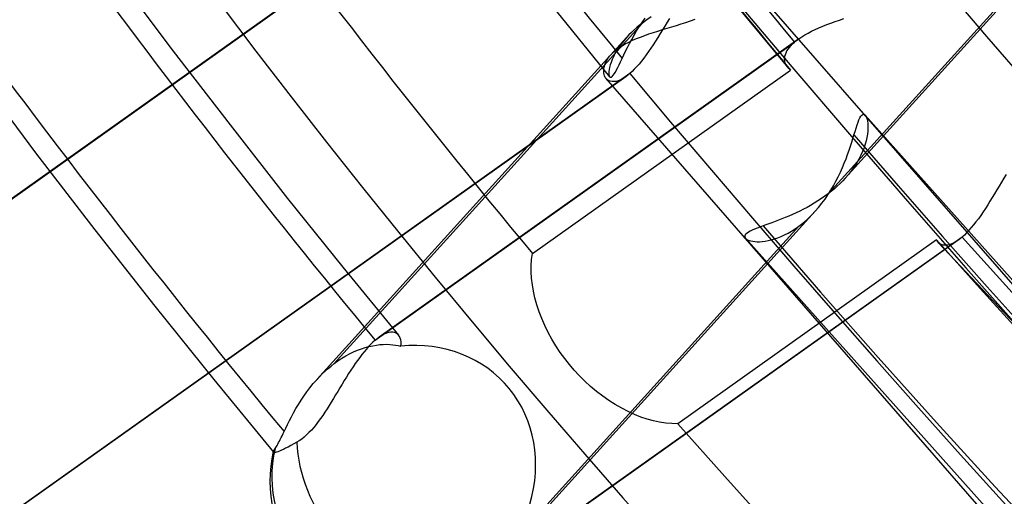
# Model space of a CAD drawing. Header units: millimetres. Extents: x -163 to 160, y -206 to 203.
# Tile 30 of 97: x -18.44 to -11.13, y -12.83 to -9.29. Entities that reach past the tile are written whole.
import ezdxf

# ---------------------------------------------------------------- set-up
doc = ezdxf.new("R2010")
doc.units = ezdxf.units.MM
doc.layers.add('MAIN-1', color=7, linetype='Continuous')
doc.layers.add('MAIN-2', color=7, linetype='Continuous')

msp = doc.modelspace()

# ---------------------------------------------------------------- linework, layer by layer
at = {"layer": 'MAIN-1'}
for centre, major_axis, start_param, end_param in [((-0.5, -0.433), (86.4143, -99.7826), 0.713724, 3.388402), ((-27, -23.3827), (-83.7957, 96.7589), -3.141592, -0.857072), ((-27, -23.3827), (83.141, -96.003), 0, 2.284521), ((-18.95, -16.4112), (-20.7853, 24.0007), -2.427868, -0.857072), ((-19.2, -16.6277), (18.7067, -21.6007), 0.713724, 3.141578), ((-19.2, -16.6277), (-20.4579, 23.6228), 2.667559, 5.426113), ((-23.5, -20.3516), (-18.7067, 21.6007), -2.427868, -0.857072), ((-24, -20.7846), (-18.0521, 20.8447), 2.284521, 5.426113)]:
    msp.add_ellipse(centre, major_axis=major_axis, ratio=0.75, start_param=start_param, end_param=end_param, dxfattribs=at)
at = {"layer": 'MAIN-2'}
for p, q in [((-12.3162, -10.4656), (-10.026, -7.9336)), ((-12.4409, -10.58), (-10.1482, -8.0453)), ((-20.4147, -11.9779), (-15.1248, -8.215)), ((-15.0919, -8.1893), (-20.3852, -11.9546)), ((-13.0887, -8.9444), (-10.283, -12.1633)), ((-17.6968, -8.9989), (-17.3046, -9.5214)), ((-13.1647, -9.1312), (-12.7428, -9.6429)), ((-14.4999, -9.1785), (-14.0647, -9.7125)), ((-13.8237, -9.3087), (-13.8014, -9.2772)), ((-13.7557, -9.2677), (-13.7891, -9.2898)), ((-13.6204, -9.2781), (-13.6375, -9.3067)), ((-12.3583, -9.2909), (-12.3261, -9.2803)), ((-13.821, -9.3127), (-16.1098, -11.8431)), ((-13.864, -9.3472), (-13.8842, -9.3649)), ((-13.8644, -9.3717), (-13.8447, -9.3402)), ((-13.8429, -9.3298), (-13.864, -9.3472)), ((-13.8447, -9.3402), (-13.8237, -9.3087)), ((-13.821, -9.3127), (-13.8429, -9.3298)), ((-13.7891, -9.2898), (-13.821, -9.3127)), ((-13.673, -9.3621), (-13.6387, -9.3515)), ((-13.6547, -9.3352), (-13.6719, -9.3636)), ((-13.6375, -9.3067), (-13.6547, -9.3352)), ((-13.6387, -9.3515), (-13.604, -9.3408)), ((-13.604, -9.3408), (-13.5691, -9.33)), ((-13.5691, -9.33), (-13.5342, -9.319)), ((-13.5342, -9.319), (-13.4993, -9.3078)), ((-13.4993, -9.3078), (-13.4647, -9.2963)), ((-13.4647, -9.2963), (-13.4307, -9.2845)), ((-12.539, -9.3612), (-12.5109, -9.3486)), ((-12.5109, -9.3486), (-12.4819, -9.3364)), ((-12.4819, -9.3364), (-12.452, -9.3246)), ((-12.452, -9.3246), (-12.4214, -9.3131)), ((-12.4214, -9.3131), (-12.3901, -9.3018)), ((-12.3901, -9.3018), (-12.3583, -9.2909)), ((-16.2388, -11.9624), (-13.9384, -9.4192)), ((-12.6597, -9.4295), (-15.7768, -11.6467)), ((-13.9387, -9.4195), (-13.96, -9.4442)), ((-13.9216, -9.4012), (-13.9387, -9.4195)), ((-13.9034, -9.383), (-13.9216, -9.4012)), ((-13.8842, -9.3649), (-13.9034, -9.383)), ((-13.9004, -9.434), (-13.883, -9.4031)), ((-13.8943, -9.4412), (-13.8653, -9.4287)), ((-13.883, -9.4031), (-13.8644, -9.3717)), ((-13.8653, -9.4287), (-13.8353, -9.4168)), ((-13.8353, -9.4168), (-13.8042, -9.4053)), ((-13.8042, -9.4053), (-13.7725, -9.3942)), ((-13.7725, -9.3942), (-13.74, -9.3833)), ((-13.74, -9.3833), (-13.7068, -9.3727)), ((-13.7064, -9.4196), (-13.7237, -9.447)), ((-13.7068, -9.3727), (-13.673, -9.3621)), ((-13.6891, -9.3918), (-13.7064, -9.4196)), ((-13.6719, -9.3636), (-13.6891, -9.3918)), ((-12.6653, -9.4335), (-12.6594, -9.4293)), ((-12.6594, -9.4293), (-12.6384, -9.4151)), ((-12.6384, -9.4151), (-12.6158, -9.4012)), ((-12.6158, -9.4012), (-12.5916, -9.3875)), ((-12.5916, -9.3875), (-12.5659, -9.3742)), ((-12.5659, -9.3742), (-12.539, -9.3612)), ((-15.8062, -11.67), (-12.6926, -9.4552)), ((-14.0156, -9.5119), (-13.9951, -9.4968)), ((-13.9965, -9.4929), (-14.0119, -9.5168)), ((-13.9792, -9.4687), (-13.9965, -9.4929)), ((-13.9951, -9.4968), (-13.9727, -9.4821)), ((-13.96, -9.4442), (-13.9792, -9.4687)), ((-13.9727, -9.4821), (-13.9483, -9.4679)), ((-13.9483, -9.4679), (-13.9221, -9.4542)), ((-13.946, -9.5224), (-13.9318, -9.4938)), ((-13.9318, -9.4938), (-13.9166, -9.4643)), ((-13.9221, -9.4542), (-13.8943, -9.4412)), ((-13.9166, -9.4643), (-13.9004, -9.434)), ((-13.7586, -9.5001), (-13.7761, -9.5255)), ((-13.7411, -9.4739), (-13.7586, -9.5001)), ((-13.7237, -9.447), (-13.7411, -9.4739)), ((-12.7402, -9.5073), (-12.7306, -9.4943)), ((-12.7306, -9.4943), (-12.7195, -9.4812)), ((-12.7195, -9.4812), (-12.7068, -9.4682)), ((-12.7068, -9.4682), (-12.6926, -9.4552)), ((-12.6926, -9.4552), (-12.6875, -9.4508)), ((-12.6875, -9.4508), (-12.6822, -9.4465)), ((-12.6822, -9.4465), (-12.6767, -9.4421)), ((-12.6767, -9.4421), (-12.6711, -9.4378)), ((-12.6711, -9.4378), (-12.6653, -9.4335)), ((-17.3046, -9.5214), (-16.8831, -10.0703)), ((-14.0772, -9.5764), (-14.065, -9.56)), ((-14.065, -9.56), (-14.0507, -9.5436)), ((-14.0507, -9.5436), (-14.0342, -9.5275)), ((-14.0368, -9.5627), (-14.0465, -9.5844)), ((-14.0253, -9.5401), (-14.0368, -9.5627)), ((-14.0342, -9.5275), (-14.0156, -9.5119)), ((-14.0119, -9.5168), (-14.0253, -9.5401)), ((-13.9832, -9.6), (-13.9717, -9.5758)), ((-13.9717, -9.5758), (-13.9593, -9.5498)), ((-13.9593, -9.5498), (-13.946, -9.5224)), ((-13.8114, -9.5737), (-13.829, -9.5961)), ((-13.7938, -9.5501), (-13.8114, -9.5737)), ((-13.7761, -9.5255), (-13.7938, -9.5501)), ((-12.7658, -9.5819), (-12.7652, -9.5701)), ((-12.7652, -9.5701), (-12.7632, -9.558)), ((-12.7632, -9.558), (-12.7598, -9.5456)), ((-12.7598, -9.5456), (-12.7548, -9.533)), ((-12.7548, -9.533), (-12.7483, -9.5202)), ((-12.7483, -9.5202), (-12.7402, -9.5073)), ((-14.1081, -9.6543), (-14.1056, -9.6396)), ((-14.1056, -9.6396), (-14.1013, -9.6243)), ((-14.1013, -9.6243), (-14.0952, -9.6086)), ((-14.0952, -9.6086), (-14.0872, -9.5926)), ((-14.0872, -9.5926), (-14.0772, -9.5764)), ((-14.0655, -9.6424), (-14.0686, -9.6588)), ((-14.0608, -9.6244), (-14.0655, -9.6424)), ((-14.0545, -9.605), (-14.0608, -9.6244)), ((-14.0465, -9.5844), (-14.0545, -9.605)), ((-14.0133, -9.6613), (-14.0039, -9.6429)), ((-14.0039, -9.6429), (-13.9939, -9.6224)), ((-13.9939, -9.6224), (-13.9832, -9.6)), ((-13.8641, -9.6373), (-13.8815, -9.6557)), ((-13.8466, -9.6174), (-13.8641, -9.6373)), ((-13.829, -9.5961), (-13.8466, -9.6174)), ((-12.765, -9.5934), (-12.7658, -9.5819)), ((-12.7629, -9.6044), (-12.765, -9.5934)), ((-12.7595, -9.615), (-12.7629, -9.6044)), ((-12.7548, -9.6251), (-12.7595, -9.615)), ((-12.749, -9.6347), (-12.7548, -9.6251)), ((-12.7421, -9.6438), (-12.749, -9.6347)), ((-12.7392, -9.6471), (-12.7421, -9.6438)), ((-12.7362, -9.6502), (-12.7392, -9.6471)), ((-13.945, -9.7113), (-19.2426, -13.4796)), ((-13.9155, -9.688), (-19.2096, -13.4538)), ((-18.7442, -9.7186), (-18.3262, -10.276)), ((-14.6383, -11.0246), (-12.7227, -9.662)), ((-14.109, -9.6684), (-14.1081, -9.6543)), ((-14.1083, -9.6818), (-14.109, -9.6684)), ((-14.1061, -9.6944), (-14.1083, -9.6818)), ((-14.1024, -9.706), (-14.1061, -9.6944)), ((-14.0973, -9.7164), (-14.1024, -9.706)), ((-14.0909, -9.7256), (-14.0973, -9.7164)), ((-14.0704, -9.6736), (-14.0709, -9.6865)), ((-14.0709, -9.6865), (-14.0701, -9.6973)), ((-14.0686, -9.6588), (-14.0704, -9.6736)), ((-14.0701, -9.6973), (-14.0681, -9.7058)), ((-14.0681, -9.7058), (-14.0651, -9.7119)), ((-14.0651, -9.7119), (-14.0612, -9.7153)), ((-14.0612, -9.7153), (-14.0565, -9.716)), ((-14.0565, -9.716), (-14.051, -9.7139)), ((-14.051, -9.7139), (-14.0448, -9.709)), ((-14.0448, -9.709), (-14.0379, -9.7013)), ((-14.0379, -9.7013), (-14.0303, -9.6906)), ((-14.0303, -9.6906), (-14.0221, -9.6772)), ((-14.0221, -9.6772), (-14.0133, -9.6613)), ((-13.9452, -9.7114), (-13.9644, -9.724)), ((-13.9404, -9.7079), (-13.9452, -9.7114)), ((-13.9355, -9.7043), (-13.9404, -9.7079)), ((-13.9305, -9.7004), (-13.9355, -9.7043)), ((-13.9256, -9.6964), (-13.9305, -9.7004)), ((-13.9206, -9.6923), (-13.9256, -9.6964)), ((-13.9155, -9.688), (-13.9206, -9.6923)), ((-13.8986, -9.6727), (-13.9155, -9.688)), ((-13.8815, -9.6557), (-13.8986, -9.6727)), ((-12.733, -9.6533), (-12.7362, -9.6502)), ((-12.7297, -9.6563), (-12.733, -9.6533)), ((-12.7262, -9.6592), (-12.7297, -9.6563)), ((-12.7227, -9.662), (-12.7262, -9.6592)), ((-14.0919, -9.7244), (-11.3417, -12.8864)), ((-14.0821, -9.7343), (-14.0909, -9.7256)), ((-14.0717, -9.7411), (-14.0821, -9.7343)), ((-14.06, -9.7458), (-14.0717, -9.7411)), ((-14.0469, -9.7482), (-14.06, -9.7458)), ((-14.0325, -9.7484), (-14.0469, -9.7482)), ((-14.0169, -9.7461), (-14.0325, -9.7484)), ((-14.0003, -9.7413), (-14.0169, -9.7461)), ((-13.9827, -9.7339), (-14.0003, -9.7413)), ((-13.9644, -9.724), (-13.9827, -9.7339)), ((-12.2065, -10.0168), (-12.1995, -10.0052)), ((-12.1995, -10.0052), (-12.1927, -9.997)), ((-12.1927, -9.997), (-12.1859, -9.9922)), ((-12.1859, -9.9922), (-12.1794, -9.9909)), ((-12.1794, -9.9909), (-12.173, -9.9929)), ((-12.173, -9.9929), (-12.167, -9.9981)), ((-12.167, -9.998), (-10.2576, -12.1407)), ((-12.167, -9.9981), (-12.1619, -10.0057)), ((-12.1619, -10.0057), (-12.1573, -10.0156)), ((-16.8831, -10.0703), (-16.4557, -10.6153)), ((-12.2351, -10.0928), (-12.2277, -10.07)), ((-12.2277, -10.07), (-12.2206, -10.0496)), ((-12.2206, -10.0496), (-12.2135, -10.0318)), ((-12.2135, -10.0318), (-12.2065, -10.0168)), ((-12.1573, -10.0156), (-12.1535, -10.0277)), ((-12.1535, -10.0277), (-12.1504, -10.0417)), ((-12.1504, -10.0417), (-12.1482, -10.0577)), ((-12.1482, -10.0577), (-12.1469, -10.0755)), ((-12.1469, -10.0755), (-12.1468, -10.0951)), ((-12.2588, -10.1704), (-12.2509, -10.1442)), ((-12.2509, -10.1442), (-12.2428, -10.1175)), ((-12.2428, -10.1175), (-12.2351, -10.0928)), ((-12.1504, -10.1387), (-12.1544, -10.1625)), ((-12.1479, -10.1161), (-12.1504, -10.1387)), ((-12.1468, -10.0951), (-12.1479, -10.1161)), ((-12.2867, -10.2574), (-12.2767, -10.2272)), ((-12.2767, -10.2272), (-12.2674, -10.1981)), ((-12.2674, -10.1981), (-12.2588, -10.1704)), ((-12.1672, -10.2134), (-12.1762, -10.24)), ((-12.16, -10.1875), (-12.1672, -10.2134)), ((-12.1544, -10.1625), (-12.16, -10.1875)), ((-18.3262, -10.276), (-17.8865, -10.849)), ((-12.3095, -10.3208), (-12.2976, -10.2887)), ((-12.2976, -10.2887), (-12.2867, -10.2574)), ((-12.1996, -10.2952), (-12.2141, -10.3234)), ((-12.1869, -10.2673), (-12.1996, -10.2952)), ((-12.1762, -10.24), (-12.1869, -10.2673)), ((-12.3363, -10.3871), (-12.3223, -10.3537)), ((-12.3223, -10.3537), (-12.3095, -10.3208)), ((-12.2306, -10.3519), (-12.2491, -10.3805)), ((-12.2141, -10.3234), (-12.2306, -10.3519)), ((-12.3674, -10.4547), (-12.3513, -10.4208)), ((-12.3513, -10.4208), (-12.3363, -10.3871)), ((-12.2916, -10.4371), (-12.3156, -10.4649)), ((-12.2694, -10.4089), (-12.2916, -10.4371)), ((-12.2491, -10.3805), (-12.2694, -10.4089)), ((-11.1214, -10.4383), (-11.1386, -10.4666)), ((-12.4229, -10.5556), (-12.4032, -10.5222)), ((-12.4032, -10.5222), (-12.3847, -10.4885)), ((-12.3749, -10.5246), (-12.3963, -10.5436)), ((-12.3847, -10.4885), (-12.3674, -10.4547)), ((-12.3543, -10.5051), (-12.3749, -10.5246)), ((-12.3345, -10.4851), (-12.3543, -10.5051)), ((-12.3156, -10.4649), (-12.3345, -10.4851)), ((-11.1727, -10.5237), (-11.1897, -10.5522)), ((-11.1557, -10.4951), (-11.1727, -10.5237)), ((-11.1386, -10.4666), (-11.1557, -10.4951)), ((-12.4662, -10.5989), (-12.492, -10.6171)), ((-12.4409, -10.58), (-12.4662, -10.5989)), ((-12.4658, -10.6206), (-12.4438, -10.5885)), ((-12.4438, -10.5885), (-12.4229, -10.5556)), ((-12.4183, -10.5621), (-12.4409, -10.58)), ((-12.3963, -10.5436), (-12.4183, -10.5621)), ((-11.2067, -10.5806), (-11.2238, -10.6087)), ((-11.1897, -10.5522), (-11.2067, -10.5806)), ((-16.4557, -10.6153), (-16.0462, -11.126)), ((-12.5723, -10.6673), (-12.5994, -10.6825)), ((-12.5453, -10.6514), (-12.5723, -10.6673)), ((-12.5185, -10.6346), (-12.5453, -10.6514)), ((-12.492, -10.6171), (-12.5185, -10.6346)), ((-12.5132, -10.6821), (-12.489, -10.6519)), ((-12.489, -10.6519), (-12.4658, -10.6206)), ((-11.258, -10.6637), (-11.2753, -10.6905)), ((-11.2409, -10.6364), (-11.258, -10.6637)), ((-11.2238, -10.6087), (-11.2409, -10.6364)), ((-14.8288, -13.2434), (-12.5387, -10.7116)), ((-12.7078, -10.7358), (-12.7344, -10.7473)), ((-12.6809, -10.7235), (-12.7078, -10.7358)), ((-12.6538, -10.7106), (-12.6809, -10.7235)), ((-12.6266, -10.6969), (-12.6538, -10.7106)), ((-12.5994, -10.6825), (-12.6266, -10.6969)), ((-12.5779, -10.7523), (-12.558, -10.7322)), ((-12.558, -10.7322), (-12.5384, -10.7112)), ((-12.5384, -10.7112), (-12.5132, -10.6821)), ((-11.3099, -10.7419), (-11.3274, -10.7663)), ((-11.2926, -10.7166), (-11.3099, -10.7419)), ((-11.2753, -10.6905), (-11.2926, -10.7166)), ((-12.9049, -10.8125), (-12.926, -10.8201)), ((-12.8829, -10.8046), (-12.9049, -10.8125)), ((-12.8599, -10.7963), (-12.8829, -10.8046)), ((-12.8361, -10.7875), (-12.8599, -10.7963)), ((-12.8116, -10.7783), (-12.8361, -10.7875)), ((-12.7864, -10.7686), (-12.8116, -10.7783)), ((-12.7606, -10.7583), (-12.7864, -10.7686)), ((-12.7344, -10.7473), (-12.7606, -10.7583)), ((-12.6603, -10.8226), (-12.6394, -10.8065)), ((-12.6394, -10.8065), (-12.6187, -10.7895)), ((-12.6187, -10.7895), (-12.5982, -10.7714)), ((-12.5982, -10.7714), (-12.5779, -10.7523)), ((-11.3622, -10.8119), (-11.3797, -10.833)), ((-11.3448, -10.7897), (-11.3622, -10.8119)), ((-11.3274, -10.7663), (-11.3448, -10.7897)), ((-17.8865, -10.849), (-17.4404, -11.4175)), ((-14.9542, -13.3587), (-12.6603, -10.8226)), ((-13.0579, -10.8876), (-13.0608, -10.8944)), ((-13.0524, -10.8807), (-13.0579, -10.8876)), ((-13.0444, -10.8736), (-13.0524, -10.8807)), ((-13.0339, -10.8663), (-13.0444, -10.8736)), ((-13.021, -10.859), (-13.0339, -10.8663)), ((-13.0059, -10.8516), (-13.021, -10.859)), ((-12.9887, -10.8441), (-13.0059, -10.8516)), ((-12.9695, -10.8364), (-12.9887, -10.8441)), ((-12.9486, -10.8284), (-12.9695, -10.8364)), ((-12.926, -10.8201), (-12.9486, -10.8284)), ((-12.7914, -10.8987), (-12.7658, -10.8869)), ((-12.7658, -10.8869), (-12.7397, -10.8735)), ((-12.7397, -10.8735), (-12.7133, -10.8583)), ((-12.7133, -10.8583), (-12.6868, -10.8413)), ((-12.6868, -10.8413), (-12.6603, -10.8226)), ((-11.4312, -10.8878), (-11.448, -10.903)), ((-11.4142, -10.871), (-11.4312, -10.8878)), ((-11.397, -10.8527), (-11.4142, -10.871)), ((-11.3797, -10.833), (-11.397, -10.8527)), ((-11.4775, -10.9264), (-14.6029, -13.1495)), ((-11.448, -10.903), (-14.5699, -13.1237)), ((-11.637, -10.9242), (-13.5573, -12.2902)), ((-13.0608, -10.8944), (-13.0614, -10.9009)), ((-13.0614, -10.9009), (-13.0594, -10.9073)), ((-13.0594, -10.9073), (-13.0552, -10.9132)), ((-13.056, -10.9123), (-11.1505, -13.0455)), ((-13.0552, -10.9132), (-13.0486, -10.9188)), ((-13.0486, -10.9188), (-13.04, -10.9238)), ((-13.04, -10.9238), (-13.0294, -10.9282)), ((-13.0294, -10.9282), (-13.017, -10.9318)), ((-13.017, -10.9318), (-13.0028, -10.9346)), ((-13.0028, -10.9346), (-12.987, -10.9366)), ((-12.987, -10.9366), (-12.9698, -10.9375)), ((-12.9698, -10.9375), (-12.9511, -10.9373)), ((-12.9511, -10.9373), (-12.9312, -10.936)), ((-12.9312, -10.936), (-12.9102, -10.9334)), ((-12.9102, -10.9334), (-12.888, -10.9294)), ((-12.888, -10.9294), (-12.865, -10.924)), ((-12.865, -10.924), (-12.8411, -10.9172)), ((-12.8411, -10.9172), (-12.8166, -10.9087)), ((-12.8166, -10.9087), (-12.7914, -10.8987)), ((-11.6356, -10.9272), (-11.637, -10.9242)), ((-11.634, -10.9301), (-11.6356, -10.9272)), ((-11.6324, -10.9329), (-11.634, -10.9301)), ((-11.6306, -10.9356), (-11.6324, -10.9329)), ((-11.6287, -10.9382), (-11.6306, -10.9356)), ((-11.6267, -10.9407), (-11.6287, -10.9382)), ((-11.6204, -10.9473), (-11.6267, -10.9407)), ((-11.6254, -10.9422), (-9.3652, -13.347)), ((-11.6133, -10.9528), (-11.6204, -10.9473)), ((-11.6054, -10.9574), (-11.6133, -10.9528)), ((-11.5968, -10.9608), (-11.6054, -10.9574)), ((-11.5875, -10.9631), (-11.5968, -10.9608)), ((-11.5774, -10.9642), (-11.5875, -10.9631)), ((-11.5668, -10.964), (-11.5774, -10.9642)), ((-11.5555, -10.9626), (-11.5668, -10.964)), ((-11.5436, -10.9599), (-11.5555, -10.9626)), ((-11.5313, -10.9559), (-11.5436, -10.9599)), ((-11.5185, -10.9505), (-11.5313, -10.9559)), ((-11.5052, -10.9438), (-11.5185, -10.9505)), ((-11.4916, -10.9358), (-11.5052, -10.9438)), ((-11.4776, -10.9264), (-11.4916, -10.9358)), ((-11.4728, -10.9229), (-11.4776, -10.9264)), ((-11.4679, -10.9192), (-11.4728, -10.9229)), ((-11.463, -10.9154), (-11.4679, -10.9192)), ((-11.458, -10.9114), (-11.463, -10.9154)), ((-11.453, -10.9073), (-11.458, -10.9114)), ((-11.448, -10.903), (-11.453, -10.9073)), ((-14.6438, -11.0696), (-14.6383, -11.0246)), ((-14.6466, -11.1156), (-14.6438, -11.0696)), ((-16.0462, -11.126), (-15.6314, -11.6326)), ((-14.6467, -11.1624), (-14.6466, -11.1156)), ((-14.6439, -11.2095), (-14.6467, -11.1624)), ((-14.6385, -11.2568), (-14.6439, -11.2095)), ((-14.6302, -11.3054), (-14.6385, -11.2568)), ((-14.619, -11.3553), (-14.6302, -11.3054)), ((-14.605, -11.4061), (-14.619, -11.3553)), ((-17.4404, -11.4175), (-17.0036, -11.9617)), ((-14.5881, -11.4575), (-14.605, -11.4061)), ((-14.5685, -11.5091), (-14.5881, -11.4575)), ((-14.546, -11.5606), (-14.5685, -11.5091)), ((-15.7214, -11.6167), (-15.739, -11.6241)), ((-15.7049, -11.612), (-15.7214, -11.6167)), ((-15.6893, -11.6097), (-15.7049, -11.612)), ((-15.675, -11.6099), (-15.6893, -11.6097)), ((-15.6619, -11.6125), (-15.675, -11.6099)), ((-15.6503, -11.6172), (-15.6619, -11.6125)), ((-15.64, -11.624), (-15.6503, -11.6172)), ((-14.5209, -11.6117), (-14.546, -11.5606)), ((-14.4933, -11.6621), (-14.5209, -11.6117)), ((-15.822, -11.6843), (-15.8379, -11.6999)), ((-15.8062, -11.67), (-15.822, -11.6843)), ((-15.8012, -11.6657), (-15.8062, -11.67)), ((-15.7962, -11.6616), (-15.8012, -11.6657)), ((-15.7912, -11.6576), (-15.7962, -11.6616)), ((-15.7863, -11.6538), (-15.7912, -11.6576)), ((-15.7814, -11.6501), (-15.7863, -11.6538)), ((-15.7766, -11.6466), (-15.7814, -11.6501)), ((-15.7574, -11.634), (-15.7766, -11.6466)), ((-15.739, -11.6241), (-15.7574, -11.634)), ((-15.6313, -11.6327), (-15.64, -11.624)), ((-15.6244, -11.6427), (-15.6313, -11.6327)), ((-15.6191, -11.6543), (-15.6244, -11.6427)), ((-15.6154, -11.6673), (-15.6191, -11.6543)), ((-15.6136, -11.6816), (-15.6154, -11.6673)), ((-15.6136, -11.6969), (-15.6136, -11.6816)), ((-14.4634, -11.7114), (-14.4933, -11.6621)), ((-15.9952, -11.7704), (-15.966, -11.7562)), ((-15.966, -11.7562), (-15.9369, -11.7436)), ((-15.9369, -11.7436), (-15.908, -11.7328)), ((-15.908, -11.7328), (-15.8795, -11.7235)), ((-15.8868, -11.7545), (-15.9033, -11.7751)), ((-15.8703, -11.735), (-15.8868, -11.7545)), ((-15.8795, -11.7235), (-15.8514, -11.7159)), ((-15.8541, -11.7168), (-15.8703, -11.735)), ((-15.8379, -11.6999), (-15.8541, -11.7168)), ((-15.8514, -11.7159), (-15.8238, -11.7099)), ((-15.8238, -11.7099), (-15.7968, -11.7053)), ((-15.7968, -11.7053), (-15.7705, -11.7022)), ((-15.7705, -11.7022), (-15.7451, -11.7004)), ((-15.7451, -11.7004), (-15.7207, -11.6999)), ((-15.7207, -11.6999), (-15.6973, -11.7006)), ((-15.6973, -11.7006), (-15.6751, -11.7024)), ((-15.6751, -11.7024), (-15.654, -11.7051)), ((-15.654, -11.7051), (-15.6342, -11.7088)), ((-15.6342, -11.7088), (-15.6157, -11.7131)), ((-15.6157, -11.7131), (-15.6136, -11.6969)), ((-14.4316, -11.7594), (-14.4634, -11.7114)), ((-14.3981, -11.8057), (-14.4316, -11.7594)), ((-16.1098, -11.8431), (-16.0816, -11.8226)), ((-16.0816, -11.8226), (-16.0531, -11.8037)), ((-16.0531, -11.8037), (-16.0242, -11.7863)), ((-16.0242, -11.7863), (-15.9952, -11.7704)), ((-15.9365, -11.8195), (-15.953, -11.843)), ((-15.9199, -11.7969), (-15.9365, -11.8195)), ((-15.9033, -11.7751), (-15.9199, -11.7969)), ((-14.3632, -11.8501), (-14.3981, -11.8057)), ((-16.1982, -11.92), (-16.177, -11.8997)), ((-16.177, -11.8997), (-16.1551, -11.8801)), ((-16.1551, -11.8801), (-16.1327, -11.8611)), ((-16.1327, -11.8611), (-16.1098, -11.8431)), ((-15.9859, -11.892), (-16.0024, -11.9175)), ((-15.9695, -11.8672), (-15.9859, -11.892)), ((-15.953, -11.843), (-15.9695, -11.8672)), ((-14.327, -11.8925), (-14.3632, -11.8501)), ((-14.2886, -11.9339), (-14.327, -11.8925)), ((-17.0036, -11.9617), (-16.5609, -12.5012)), ((-16.2647, -11.9921), (-16.2389, -11.9626)), ((-16.2389, -11.9626), (-16.2189, -11.941)), ((-16.2189, -11.941), (-16.1982, -11.92)), ((-16.0351, -11.9698), (-16.0513, -11.9963)), ((-16.0187, -11.9434), (-16.0351, -11.9698)), ((-16.0024, -11.9175), (-16.0187, -11.9434)), ((-14.2481, -11.9741), (-14.2886, -11.9339)), ((-14.2057, -12.013), (-14.2481, -11.9741)), ((-16.3348, -12.0844), (-16.3127, -12.0533)), ((-16.3127, -12.0533), (-16.2894, -12.0225)), ((-16.2894, -12.0225), (-16.2647, -11.9921)), ((-16.0834, -12.0496), (-16.0994, -12.0761)), ((-16.0674, -12.023), (-16.0834, -12.0496)), ((-16.0513, -11.9963), (-16.0674, -12.023)), ((-14.1618, -12.0501), (-14.2057, -12.013)), ((-14.1164, -12.0851), (-14.1618, -12.0501)), ((-16.3752, -12.1468), (-16.3556, -12.1156)), ((-16.3556, -12.1156), (-16.3348, -12.0844)), ((-16.1312, -12.1285), (-16.1471, -12.1541)), ((-16.1153, -12.1024), (-16.1312, -12.1285)), ((-16.0994, -12.0761), (-16.1153, -12.1024)), ((-14.07, -12.1178), (-14.1164, -12.0851)), ((-14.0227, -12.1478), (-14.07, -12.1178)), ((-16.4109, -12.2081), (-16.3936, -12.1776)), ((-16.3936, -12.1776), (-16.3752, -12.1468)), ((-16.1789, -12.2038), (-16.195, -12.2279)), ((-16.163, -12.1792), (-16.1789, -12.2038)), ((-16.1471, -12.1541), (-16.163, -12.1792)), ((-13.975, -12.1751), (-14.0227, -12.1478)), ((-13.927, -12.1996), (-13.975, -12.1751)), ((-13.8792, -12.2212), (-13.927, -12.1996)), ((-16.4563, -12.2952), (-16.4422, -12.267)), ((-16.4422, -12.267), (-16.4271, -12.2379)), ((-16.4271, -12.2379), (-16.4109, -12.2081)), ((-16.2279, -12.2742), (-16.2447, -12.2962)), ((-16.2114, -12.2514), (-16.2279, -12.2742)), ((-16.195, -12.2279), (-16.2114, -12.2514)), ((-13.8319, -12.2398), (-13.8792, -12.2212)), ((-13.7854, -12.2554), (-13.8319, -12.2398)), ((-13.7398, -12.2679), (-13.7854, -12.2554)), ((-13.6939, -12.2778), (-13.7398, -12.2679)), ((-13.648, -12.2848), (-13.6939, -12.2778)), ((-16.4895, -12.3635), (-16.482, -12.3479)), ((-16.482, -12.3479), (-16.4696, -12.3222)), ((-16.4696, -12.3222), (-16.4563, -12.2952)), ((-16.2793, -12.3371), (-16.297, -12.3559)), ((-16.2618, -12.3172), (-16.2793, -12.3371)), ((-16.2447, -12.2962), (-16.2618, -12.3172)), ((-13.6024, -12.2889), (-13.648, -12.2848)), ((-13.5573, -12.2902), (-13.6024, -12.2889)), ((-16.5224, -12.4302), (-16.5164, -12.4186)), ((-16.5164, -12.4186), (-16.5101, -12.4061)), ((-16.5101, -12.4061), (-16.5035, -12.3927)), ((-16.5035, -12.3927), (-16.4966, -12.3785)), ((-16.4966, -12.3785), (-16.4895, -12.3635)), ((-16.3691, -12.4163), (-16.3874, -12.4275)), ((-16.3509, -12.4035), (-16.3691, -12.4163)), ((-16.3328, -12.3892), (-16.3509, -12.4035)), ((-16.3149, -12.3733), (-16.3328, -12.3892)), ((-16.297, -12.3559), (-16.3149, -12.3733)), ((-16.5621, -12.4975), (-16.562, -12.4962)), ((-16.562, -12.4986), (-16.5621, -12.4975)), ((-16.562, -12.4962), (-16.5618, -12.4948)), ((-16.5618, -12.4996), (-16.562, -12.4986)), ((-16.5618, -12.4948), (-16.5609, -12.4921)), ((-16.5614, -12.5006), (-16.5618, -12.4996)), ((-16.5609, -12.4921), (-16.5595, -12.489)), ((-16.5595, -12.489), (-16.5575, -12.4855)), ((-16.5575, -12.4855), (-16.5551, -12.4817)), ((-16.5551, -12.4817), (-16.5522, -12.4776)), ((-16.5522, -12.4776), (-16.5488, -12.4732)), ((-16.5488, -12.4732), (-16.544, -12.4668)), ((-16.544, -12.4668), (-16.539, -12.4592)), ((-16.539, -12.4592), (-16.5337, -12.4506)), ((-16.5275, -12.4976), (-16.538, -12.501)), ((-16.5337, -12.4506), (-16.5282, -12.4409)), ((-16.5282, -12.4409), (-16.5224, -12.4302)), ((-16.5152, -12.493), (-16.5275, -12.4976)), ((-16.5017, -12.4872), (-16.5152, -12.493)), ((-16.4871, -12.4805), (-16.5017, -12.4872)), ((-16.4706, -12.4724), (-16.4871, -12.4805)), ((-16.4521, -12.463), (-16.4706, -12.4724)), ((-16.4319, -12.4522), (-16.4521, -12.463)), ((-16.4101, -12.4403), (-16.4319, -12.4522)), ((-16.3874, -12.4275), (-16.4101, -12.4403)), ((-16.5608, -12.5013), (-16.5614, -12.5006)), ((-16.5579, -12.5031), (-16.5608, -12.5013)), ((-16.5532, -12.5037), (-16.5579, -12.5031)), ((-16.5466, -12.503), (-16.5532, -12.5037)), ((-16.538, -12.501), (-16.5466, -12.503))]:
    msp.add_line(p, q, dxfattribs=at)
msp.add_arc((-15.635, -12.7148), 0.9525, 166.64804, 273.94231, dxfattribs=at)
for centre, major_axis, ratio, start_param, end_param in [((0, 0), (-85.7596, 99.0267), 0.75, -2.427868, 0.713724), ((0, 0), (-85.7596, 99.0267), 0.75, 0.713724, 3.855317), ((-0.5, -0.433), (86.4143, -99.7826), 0.75, -2.427868, -0.246809), ((-2.5, -2.1651), (-83.7957, 96.7589), 0.75, 0.713724, 2.284521), ((11.5856, 10.0334), (-29.9308, 34.5611), 0.75, 0.713724, 3.141578), ((11.5856, 10.0334), (-26.1894, 30.2409), 0.75, 0.713724, 3.141578), ((1.8, 1.5588), (-25.5348, 29.485), 0.75, 0.619794, 2.284521), ((2.3, 1.9919), (26.1894, -30.2409), 0.75, -2.427868, -0.857072), ((0, 0), (20.7853, -24.0007), 0.75, -2.427868, -0.000014), ((18.7237, 16.2152), (-36.3326, 41.9533), 0.75, 1.461835, 1.53641), ((12.0906, 10.4708), (27.885, -32.1989), 0.75, -1.690074, -1.594866), ((12.3238, 10.6727), (-28.0185, 32.353), 0.75, 1.454597, 1.543648), ((12.0906, 10.4708), (29.9308, -34.5611), 0.75, -1.686818, -1.598122), ((12.3238, 10.6727), (31.3442, -36.1931), 0.75, -1.682268, -1.602672), ((12.3238, 10.6727), (-32.1756, 37.1532), 0.75, 1.457074, 1.541171), ((31.5237, 27.3004), (50.3003, -58.0818), 0.75, -1.592863, -0.520016), ((-19.2, -16.6277), (18.7067, -21.6007), 0.75, -2.427868, -0.000014), ((31.5237, 27.3004), (-51.1317, 59.0418), 0.75, 1.547922, 3.021119), ((18.7237, 16.2152), (35.5012, -40.9933), 0.75, -1.577283, -0.426755), ((18.7237, 16.2152), (-36.3326, 41.9533), 0.75, 1.5657, 3.003341), ((12.0906, 10.4708), (27.885, -32.1989), 0.75, -1.555777, -0.158367), ((12.3238, 10.6727), (-28.0185, 32.353), 0.75, 1.588261, 2.98078), ((-15.635, -12.7148), (-0.8019, -0.7132), 0.886129, 2.180977, 4.025996), ((12.0906, 10.4708), (29.9308, -34.5611), 0.75, -1.561716, -0.152428), ((-15.635, -12.7148), (-0.7064, 0.639), 0.965063, 0.491494, 2.395312), ((-15.635, -12.7148), (-0.5521, 0.7762), 0.65974, 0.790303, 1.633869)]:
    msp.add_ellipse(centre, major_axis=major_axis, ratio=ratio, start_param=start_param, end_param=end_param, dxfattribs=at)

doc.saveas('drawing.dxf')
